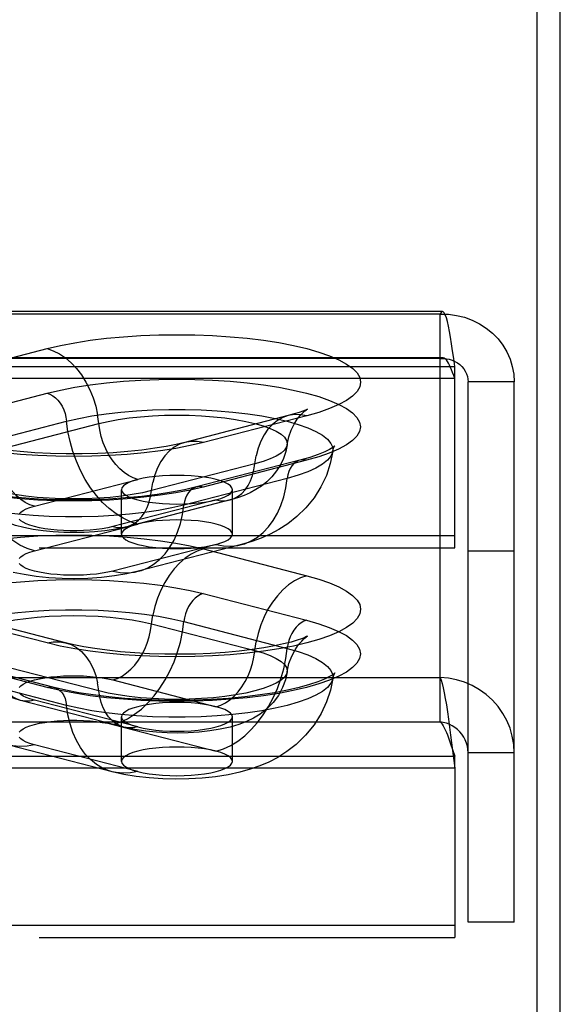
# Model space of a CAD drawing. Header units: inches. Extents: x 0 to 283, y 0 to 183.
# Tile 216 of 256: x 124.06 to 125.28, y 127.02 to 129.24. Entities that reach past the tile are written whole.
import ezdxf

# ---------------------------------------------------------------- set-up
doc = ezdxf.new("R2010")
doc.units = ezdxf.units.IN
doc.header["$LTSCALE"] = 15.583333
doc.header["$MEASUREMENT"] = 0
doc.linetypes.add('HIDDEN', pattern=[0.2, 0.1, -0.1])
doc.layers.get('0').update_dxf_attribs({"linetype": 'CONTINUOUS'})
doc.layers.add('DEFAULT_2', color=8, linetype='HIDDEN')

msp = doc.modelspace()

# ---------------------------------------------------------------- linework, layer by layer
at = {"color": 7, "linetype": 'Continuous'}
msp.add_line((125.2273, 124.9842), (125.2273, 131.4438), dxfattribs=at)
at = {"color": 3, "linetype": 'Continuous'}
msp.add_line((125.2793, 53.176), (125.2793, 131.3133), dxfattribs=at)
at = {"layer": 'DEFAULT_2', "color": 8, "linetype": 'HIDDEN'}
for p, q in [((125.0138, 128.5811), (120.8628, 128.5811)), ((125.0083, 128.5754), (120.8628, 128.5754)), ((125.0083, 127.756), (125.0083, 128.5754)), ((123.8891, 128.4373), (124.1221, 128.4976)), ((125.0138, 128.4771), (120.8628, 128.4771)), ((125.0083, 128.475), (120.8628, 128.475)), ((120.8628, 128.4573), (125.0413, 128.4573)), ((125.0413, 128.0484), (125.0413, 128.4573)), ((125.0413, 128.4304), (120.8628, 128.4304)), ((125.0713, 127.2041), (125.0713, 128.4227)), ((125.1753, 128.4227), (125.0713, 128.4227)), ((125.1753, 127.2041), (125.1753, 128.4227)), ((123.8894, 128.3368), (124.1224, 128.3971)), ((123.9332, 128.2735), (124.1661, 128.3338)), ((124.006, 128.2684), (124.239, 128.3287)), ((124.6659, 128.3464), (124.4329, 128.2861)), ((124.7077, 128.3461), (124.4748, 128.2858)), ((124.6917, 128.2458), (124.4588, 128.1855)), ((124.7074, 128.2457), (124.4744, 128.1854)), ((124.5908, 128.2377), (124.3578, 128.1774)), ((124.0935, 128.142), (124.3265, 128.2023)), ((124.6636, 128.205), (124.4307, 128.1447)), ((124.2899, 128.0789), (124.2899, 128.1794)), ((124.5399, 128.0789), (124.5399, 128.1794)), ((124.5033, 128.1565), (124.2703, 128.0962)), ((124.5346, 128.1562), (124.3016, 128.0959)), ((124.0935, 128.0415), (124.3265, 128.1018)), ((125.0413, 128.0753), (120.9878, 128.0753)), ((120.9878, 128.0484), (125.0413, 128.0484)), ((124.5033, 128.0561), (124.2703, 127.9958)), ((124.5607, 128.0556), (124.3277, 127.9953)), ((124.4748, 128.0457), (124.7077, 127.9854)), ((125.1753, 128.0406), (125.0713, 128.0406)), ((124.4744, 127.9451), (124.7074, 127.8849)), ((124.1221, 127.8338), (123.8891, 127.8941)), ((124.1639, 127.8342), (123.931, 127.8945)), ((124.3578, 127.8768), (124.5908, 127.8165)), ((124.4307, 127.8818), (124.6636, 127.8215)), ((124.1224, 127.7334), (123.8894, 127.7937)), ((124.138, 127.7336), (123.9051, 127.7939)), ((124.239, 127.7254), (124.006, 127.7857)), ((120.8628, 127.756), (125.0083, 127.756)), ((124.1661, 127.6928), (123.9332, 127.7531)), ((124.2703, 127.7503), (124.5033, 127.69)), ((125.0083, 127.6556), (125.0083, 127.756)), ((124.2952, 127.644), (124.0622, 127.7043)), ((124.3265, 127.6443), (124.0935, 127.7046)), ((124.2899, 127.5667), (124.2899, 127.6672)), ((124.5399, 127.5667), (124.5399, 127.6672)), ((120.8628, 127.6556), (125.0083, 127.6556)), ((124.2703, 127.6499), (124.5033, 127.5896)), ((125.0319, 127.6257), (125.0413, 127.5515)), ((124.2691, 127.5433), (124.0362, 127.6036)), ((124.3265, 127.5438), (124.0935, 127.6041)), ((125.0319, 127.6064), (125.0413, 127.5784)), ((120.8628, 127.5784), (125.0413, 127.5784)), ((125.0413, 127.5515), (125.0413, 127.5784)), ((125.1753, 127.5862), (125.0713, 127.5862)), ((125.0413, 127.5515), (120.8628, 127.5515)), ((125.0413, 127.5515), (125.0413, 127.1695)), ((125.0413, 127.1964), (120.9878, 127.1964)), ((125.1753, 127.2041), (125.0713, 127.2041)), ((120.9878, 127.1695), (125.0413, 127.1695))]:
    msp.add_line(p, q, dxfattribs=at)
for points in [[(125.0138, 128.5811), (125.013, 128.581), (125.0107, 128.5793), (125.0083, 128.5754)], [(125.0083, 128.5754), (125.027, 128.575), (125.0455, 128.5726), (125.0635, 128.5682), (125.0808, 128.5619), (125.0972, 128.5538), (125.1125, 128.5439), (125.1264, 128.5325), (125.1389, 128.5196), (125.1497, 128.5054), (125.1588, 128.4902), (125.166, 128.4741), (125.1711, 128.4573), (125.1743, 128.4401), (125.1753, 128.4227)], [(125.0413, 128.4573), (125.039, 128.4751), (125.0366, 128.4922), (125.0343, 128.5082), (125.0319, 128.5231), (125.0295, 128.5365), (125.0272, 128.5485), (125.0248, 128.5587), (125.0225, 128.5672), (125.0201, 128.5737), (125.0178, 128.5782), (125.0154, 128.5807), (125.0138, 128.5811)], [(124.1221, 128.4976), (124.1521, 128.5047), (124.1844, 128.5109), (124.2192, 128.5163), (124.256, 128.5208), (124.2943, 128.5244), (124.3337, 128.5269), (124.374, 128.5285), (124.4146, 128.529), (124.4552, 128.5285), (124.4955, 128.527), (124.5349, 128.5244), (124.5732, 128.5209), (124.61, 128.5164), (124.6449, 128.511), (124.6776, 128.5047), (124.7077, 128.4976), (124.735, 128.4898), (124.7592, 128.4814), (124.7801, 128.4723), (124.7975, 128.4628), (124.8112, 128.4529), (124.8211, 128.4427), (124.827, 128.4323), (124.829, 128.4218), (124.827, 128.4112), (124.821, 128.4008), (124.811, 128.3906), (124.7973, 128.3807), (124.7798, 128.3712), (124.7589, 128.3622), (124.7349, 128.3538), (124.7077, 128.3461)], [(124.1221, 128.4976), (124.1361, 128.4928), (124.1499, 128.4858), (124.1634, 128.4767), (124.1762, 128.4656), (124.1883, 128.4527), (124.1995, 128.4381), (124.2095, 128.422), (124.2184, 128.4048), (124.2258, 128.3866), (124.2318, 128.3676), (124.2362, 128.3483)], [(125.0138, 128.4771), (125.013, 128.4771), (125.0107, 128.4764), (125.0083, 128.475)], [(125.0083, 128.475), (125.0154, 128.4752), (125.0224, 128.4747), (125.0291, 128.4734), (125.0357, 128.4714), (125.0419, 128.4687), (125.0476, 128.4654), (125.0529, 128.4614), (125.0576, 128.4569), (125.0617, 128.452), (125.0651, 128.4466), (125.0678, 128.4409), (125.0698, 128.435), (125.0709, 128.4289), (125.0713, 128.4227)], [(125.0413, 128.4304), (125.039, 128.4371), (125.0366, 128.4436), (125.0343, 128.4496), (125.0319, 128.4552), (125.0295, 128.4603), (125.0272, 128.4648), (125.0248, 128.4687), (125.0225, 128.4719), (125.0201, 128.4743), (125.0178, 128.476), (125.0154, 128.4769), (125.0138, 128.4771)], [(124.1224, 128.3971), (124.1523, 128.4041), (124.1846, 128.4103), (124.2194, 128.4157), (124.2562, 128.4203), (124.2944, 128.4238), (124.3338, 128.4264), (124.374, 128.4279), (124.4146, 128.4284), (124.4552, 128.4279), (124.4954, 128.4264), (124.5348, 128.4238), (124.5731, 128.4203), (124.6098, 128.4158), (124.6447, 128.4104), (124.6773, 128.4041), (124.7074, 128.3971), (124.7347, 128.3893), (124.7589, 128.3808), (124.7798, 128.3718), (124.7971, 128.3623), (124.8108, 128.3524), (124.8207, 128.3422), (124.8266, 128.3318), (124.8286, 128.3213), (124.8265, 128.3108), (124.8205, 128.3004), (124.8106, 128.2902), (124.7969, 128.2803), (124.7794, 128.2708), (124.7585, 128.2618), (124.7346, 128.2534), (124.7074, 128.2457)], [(124.1224, 128.3971), (124.1287, 128.3948), (124.1349, 128.3914), (124.1408, 128.3868), (124.1463, 128.3813), (124.1514, 128.3748), (124.1558, 128.3675), (124.1596, 128.3596), (124.1626, 128.3512), (124.1648, 128.3426), (124.1661, 128.3338)], [(124.1661, 128.3338), (124.1935, 128.3402), (124.2233, 128.3458), (124.2552, 128.3505), (124.2888, 128.3544), (124.3238, 128.3573), (124.3599, 128.3593), (124.3965, 128.3603), (124.4333, 128.3603), (124.4699, 128.3593), (124.5059, 128.3573), (124.541, 128.3544), (124.5746, 128.3505), (124.6065, 128.3458), (124.6363, 128.3402), (124.6636, 128.3338), (124.6883, 128.3267), (124.7099, 128.319), (124.7283, 128.3107), (124.7433, 128.302), (124.7547, 128.293), (124.7623, 128.2836), (124.7662, 128.2742), (124.7664, 128.266)], [(124.6635, 128.2807), (124.6673, 128.2985), (124.6728, 128.314), (124.6793, 128.3273), (124.6863, 128.3382), (124.6928, 128.3465), (124.6986, 128.3526), (124.7033, 128.3569), (124.7067, 128.3596), (124.7086, 128.3609)], [(124.7086, 128.3609), (124.7088, 128.361), (124.7092, 128.3613), (124.7079, 128.3606), (124.7045, 128.359), (124.6988, 128.3567), (124.6905, 128.3537), (124.6796, 128.3502), (124.6659, 128.3464)], [(124.3265, 128.1018), (124.31, 128.1072), (124.2936, 128.1149), (124.2776, 128.1248), (124.2621, 128.1367), (124.2473, 128.1506), (124.2333, 128.1663), (124.2203, 128.1836), (124.2083, 128.2024), (124.1977, 128.2224), (124.1883, 128.2435), (124.1804, 128.2654), (124.1741, 128.2879), (124.1693, 128.3108), (124.1661, 128.3338)], [(124.3265, 128.2023), (124.316, 128.2058), (124.3056, 128.2111), (124.2956, 128.2179), (124.2859, 128.2262), (124.2769, 128.2359), (124.2686, 128.2468), (124.261, 128.2588), (124.2544, 128.2717), (124.2489, 128.2854), (124.2444, 128.2996), (124.2411, 128.3141), (124.2362, 128.3483)], [(124.239, 128.3287), (124.2598, 128.3335), (124.2825, 128.3377), (124.307, 128.3412), (124.3327, 128.3439), (124.3595, 128.3459), (124.387, 128.3472), (124.4149, 128.3476), (124.4427, 128.3472), (124.4702, 128.3459), (124.4971, 128.3439), (124.5228, 128.3412), (124.5472, 128.3377), (124.57, 128.3335), (124.5908, 128.3287), (124.6094, 128.3233), (124.6255, 128.3174), (124.639, 128.3111), (124.6497, 128.3044), (124.6574, 128.2975), (124.6621, 128.2904), (124.6637, 128.2832), (124.6635, 128.2807)], [(124.6659, 128.3464), (124.6535, 128.3421), (124.6414, 128.3354), (124.6303, 128.3266), (124.6202, 128.3158), (124.6114, 128.3031), (124.604, 128.2887), (124.598, 128.2728), (124.5936, 128.2558)], [(124.7077, 128.3461), (124.6937, 128.3485), (124.6798, 128.3487), (124.6659, 128.3464)], [(124.4329, 128.2861), (124.4135, 128.2815), (124.3908, 128.277), (124.3648, 128.2727), (124.3359, 128.2688), (124.3045, 128.2655), (124.2713, 128.2629), (124.2366, 128.2611), (124.2011, 128.2602), (124.1653, 128.2602), (124.1297, 128.261), (124.0949, 128.2627), (124.0615, 128.2653), (124.0299, 128.2685), (124.0007, 128.2724), (123.9744, 128.2767), (123.9515, 128.2813), (123.9325, 128.2857), (123.9171, 128.29), (123.9052, 128.2938), (123.8966, 128.297), (123.8923, 128.2987)], [(124.0935, 128.142), (124.083, 128.1455), (124.0727, 128.1508), (124.0626, 128.1576), (124.053, 128.1659), (124.0439, 128.1756), (124.0356, 128.1865), (124.0281, 128.1985), (124.0215, 128.2115), (124.0159, 128.2251), (124.0114, 128.2393), (124.0081, 128.2538), (124.0032, 128.288)], [(124.4748, 128.2858), (124.4448, 128.2787), (124.4125, 128.2725), (124.3776, 128.2671), (124.3408, 128.2626), (124.3025, 128.259), (124.2631, 128.2564), (124.2229, 128.2549), (124.1822, 128.2544), (124.1416, 128.2549), (124.1014, 128.2564), (124.0619, 128.259), (124.0236, 128.2625)], [(124.4329, 128.2861), (124.4206, 128.2818), (124.4085, 128.2751), (124.3973, 128.2663), (124.3873, 128.2555), (124.3785, 128.2428), (124.371, 128.2284), (124.3651, 128.2126), (124.3606, 128.1955)], [(124.4748, 128.2858), (124.4607, 128.2882), (124.4469, 128.2884), (124.4329, 128.2861)], [(124.0935, 128.0415), (124.077, 128.047), (124.0607, 128.0546), (124.0447, 128.0645), (124.0292, 128.0764), (124.0143, 128.0903), (124.0003, 128.106), (123.9873, 128.1233), (123.9754, 128.1421), (123.9647, 128.1621), (123.9554, 128.1832), (123.9475, 128.2051), (123.9411, 128.2276), (123.9363, 128.2505), (123.9332, 128.2735)], [(124.6635, 128.2807), (124.6602, 128.2652), (124.6552, 128.25), (124.6482, 128.2354), (124.6395, 128.2216), (124.6291, 128.2087), (124.6175, 128.1973), (124.6055, 128.1877), (124.5931, 128.1796), (124.5801, 128.1726), (124.5663, 128.1665), (124.5512, 128.1611), (124.5346, 128.1562)], [(124.7664, 128.266), (124.7607, 128.2385), (124.7518, 128.2115), (124.7394, 128.1855), (124.7241, 128.161), (124.7057, 128.1383), (124.6855, 128.1186), (124.6651, 128.1025), (124.6447, 128.0893), (124.625, 128.0788), (124.605, 128.07), (124.5835, 128.0622), (124.5607, 128.0556)], [(124.6635, 128.2807), (124.6621, 128.276), (124.6574, 128.2689), (124.6497, 128.2619), (124.639, 128.2552), (124.6255, 128.2489), (124.6094, 128.243), (124.5908, 128.2377)], [(124.7664, 128.266), (124.7662, 128.2646), (124.7623, 128.2552), (124.7547, 128.2458), (124.7433, 128.2368), (124.7283, 128.2281), (124.7099, 128.2198), (124.6883, 128.2121), (124.6636, 128.205)], [(124.7712, 128.2784), (124.7702, 128.2775), (124.7664, 128.2746), (124.7593, 128.2703), (124.7484, 128.2649), (124.7335, 128.2588), (124.7147, 128.2523), (124.6917, 128.2458)], [(124.7664, 128.266), (124.7683, 128.2732), (124.7698, 128.2763)], [(124.7698, 128.2763), (124.7704, 128.2773), (124.7713, 128.2785), (124.7712, 128.2784)], [(124.5346, 128.1562), (124.5438, 128.1595), (124.5529, 128.1645), (124.5612, 128.1711), (124.5687, 128.1792), (124.5753, 128.1887), (124.5809, 128.1994), (124.5854, 128.2113), (124.5887, 128.2241), (124.5936, 128.2558)], [(124.6917, 128.2458), (124.689, 128.245), (124.6835, 128.2422), (124.6784, 128.2384), (124.6739, 128.2334), (124.6702, 128.2275), (124.6672, 128.2206), (124.665, 128.2131), (124.6636, 128.205)], [(124.7074, 128.2457), (124.7011, 128.2467), (124.6949, 128.2464), (124.6917, 128.2458)], [(124.3578, 128.1774), (124.337, 128.1725), (124.3143, 128.1684), (124.2899, 128.1649), (124.2641, 128.1621), (124.2373, 128.1601), (124.2098, 128.1589), (124.1819, 128.1585), (124.1541, 128.1589), (124.1266, 128.1601), (124.0998, 128.1621), (124.074, 128.1649), (124.0496, 128.1684), (124.0268, 128.1725), (124.006, 128.1774), (123.9874, 128.1827), (123.9713, 128.1886), (123.9578, 128.1949), (123.9471, 128.2016), (123.9394, 128.2086), (123.9347, 128.2157), (123.9334, 128.2204)], [(124.3016, 128.0959), (124.2771, 128.0906), (124.2527, 128.0868), (124.2291, 128.0844), (124.2058, 128.083), (124.1827, 128.0825), (124.1596, 128.0829), (124.1361, 128.0842), (124.113, 128.0866), (124.0905, 128.0899), (124.0697, 128.0941), (124.0513, 128.099), (124.0348, 128.1046), (124.0197, 128.1109), (124.0058, 128.1181), (123.9929, 128.1263), (123.9806, 128.1359), (123.9688, 128.1472), (123.9582, 128.1601), (123.9493, 128.1738), (123.9422, 128.1885), (123.9368, 128.2041), (123.9334, 128.2204)], [(124.4307, 128.1447), (124.4033, 128.1383), (124.3735, 128.1327), (124.3416, 128.128), (124.308, 128.1241), (124.273, 128.1212), (124.237, 128.1192), (124.2003, 128.1182), (124.1635, 128.1182), (124.1269, 128.1192), (124.0909, 128.1212), (124.0559, 128.1241), (124.0222, 128.128), (123.9903, 128.1327), (123.9606, 128.1383), (123.9332, 128.1447), (123.9086, 128.1518), (123.8869, 128.1595), (123.8685, 128.1678), (123.8535, 128.1765), (123.8421, 128.1855), (123.8345, 128.1949), (123.8306, 128.2043), (123.8304, 128.2057)], [(124.4588, 128.1855), (124.4323, 128.1793), (124.4027, 128.1736), (124.3703, 128.1685), (124.3355, 128.1642), (124.2988, 128.1607), (124.2606, 128.1582), (124.2214, 128.1567), (124.1818, 128.1562), (124.1421, 128.1567), (124.1029, 128.1582), (124.0647, 128.1607), (124.028, 128.1642), (123.9931, 128.1685), (123.9607, 128.1736), (123.931, 128.1794), (123.9046, 128.1856), (123.8818, 128.1921), (123.8629, 128.1986), (123.8482, 128.2047), (123.8374, 128.2101), (123.834, 128.2121)], [(124.3265, 128.2023), (124.3156, 128.1991), (124.3066, 128.1956), (124.2994, 128.1918), (124.2941, 128.1878), (124.291, 128.1836), (124.2899, 128.1794)], [(124.3016, 128.0959), (124.3109, 128.0992), (124.3199, 128.1042), (124.3283, 128.1108), (124.3358, 128.1189), (124.3424, 128.1284), (124.348, 128.1392), (124.3524, 128.151), (124.3557, 128.1638), (124.3606, 128.1955)], [(124.4149, 128.2117), (124.3986, 128.2115), (124.3825, 128.2106), (124.3671, 128.2093), (124.3524, 128.2074), (124.3388, 128.2051), (124.3265, 128.2023)], [(124.5399, 128.1794), (124.5388, 128.1836), (124.5356, 128.1878), (124.5304, 128.1918), (124.5231, 128.1956), (124.5141, 128.1991), (124.5033, 128.2023), (124.491, 128.2051), (124.4774, 128.2074), (124.4627, 128.2093), (124.4472, 128.2106), (124.4312, 128.2115), (124.4149, 128.2117)], [(124.5607, 128.0556), (124.5677, 128.0576), (124.5825, 128.0638), (124.5965, 128.0723), (124.6095, 128.0828), (124.6214, 128.0954), (124.6321, 128.1099), (124.6415, 128.1262), (124.6494, 128.144), (124.6557, 128.1632), (124.6605, 128.1836), (124.6636, 128.205)], [(124.4744, 128.1854), (124.4445, 128.1783), (124.4122, 128.1721), (124.3774, 128.1667), (124.3406, 128.1622), (124.3024, 128.1587), (124.263, 128.1561), (124.2228, 128.1546), (124.1822, 128.154), (124.1417, 128.1545), (124.1015, 128.1561), (124.062, 128.1586), (124.0238, 128.1622)], [(124.2899, 128.1794), (124.291, 128.1752), (124.2941, 128.171), (124.2994, 128.167), (124.3066, 128.1632), (124.3157, 128.1597), (124.3265, 128.1565), (124.3388, 128.1537), (124.3524, 128.1514), (124.3671, 128.1495), (124.3825, 128.1481), (124.3984, 128.1473), (124.4149, 128.147)], [(124.4588, 128.1855), (124.456, 128.1847), (124.4505, 128.1819), (124.4455, 128.1781), (124.441, 128.1731), (124.4372, 128.1672), (124.4342, 128.1604), (124.432, 128.1528), (124.4307, 128.1447)], [(124.4744, 128.1854), (124.4681, 128.1864), (124.462, 128.1862), (124.4588, 128.1855)], [(124.5033, 128.1565), (124.5141, 128.1597), (124.5231, 128.1632), (124.5304, 128.167), (124.5356, 128.171), (124.5388, 128.1752), (124.5399, 128.1794)], [(124.4149, 128.147), (124.4313, 128.1473), (124.4472, 128.1481), (124.4627, 128.1495), (124.4774, 128.1514), (124.4909, 128.1537), (124.5033, 128.1565)], [(124.5033, 128.1565), (124.5138, 128.1546), (124.5241, 128.1545), (124.5346, 128.1562)], [(124.059, 128.125), (124.0626, 128.1287), (124.068, 128.1324), (124.075, 128.1359), (124.0835, 128.139), (124.0935, 128.142)], [(124.3277, 127.9953), (124.3347, 127.9973), (124.3495, 128.0035), (124.3635, 128.012), (124.3766, 128.0225), (124.3885, 128.0351), (124.3992, 128.0496), (124.4085, 128.0659), (124.4164, 128.0837), (124.4228, 128.1029), (124.4275, 128.1233), (124.4307, 128.1447)], [(124.2703, 128.0962), (124.259, 128.0936), (124.2467, 128.0914), (124.2334, 128.0896), (124.2192, 128.0882), (124.2046, 128.0873), (124.1896, 128.0868), (124.1745, 128.0868), (124.1595, 128.0873), (124.1448, 128.0882), (124.1307, 128.0896), (124.1173, 128.0914), (124.1049, 128.0936), (124.0936, 128.0962), (124.0835, 128.0991), (124.075, 128.1024), (124.0679, 128.1058), (124.0626, 128.1095), (124.059, 128.1133)], [(124.4149, 128.1113), (124.3986, 128.111), (124.3825, 128.1102), (124.3671, 128.1088), (124.3524, 128.107), (124.3388, 128.1046), (124.3265, 128.1018)], [(124.5399, 128.0789), (124.5388, 128.0832), (124.5356, 128.0873), (124.5304, 128.0913), (124.5231, 128.0951), (124.5141, 128.0986), (124.5033, 128.1018), (124.491, 128.1046), (124.4774, 128.107), (124.4627, 128.1088), (124.4472, 128.1102), (124.4312, 128.111), (124.4149, 128.1113)], [(124.2703, 128.0962), (124.2808, 128.0944), (124.2912, 128.0942), (124.3016, 128.0959)], [(124.3265, 128.1018), (124.3156, 128.0986), (124.3066, 128.0951), (124.2994, 128.0913), (124.2941, 128.0873), (124.291, 128.0832), (124.2899, 128.0789)], [(124.0236, 128.0689), (124.0619, 128.0725), (124.1014, 128.075), (124.1416, 128.0766), (124.1822, 128.0771), (124.2229, 128.0765), (124.2631, 128.075), (124.3025, 128.0724), (124.3408, 128.0689), (124.3776, 128.0644), (124.4125, 128.0589), (124.4448, 128.0527), (124.4748, 128.0457)], [(124.2899, 128.0789), (124.291, 128.0747), (124.2941, 128.0706), (124.2994, 128.0666), (124.3066, 128.0628), (124.3157, 128.0592), (124.3265, 128.0561), (124.3388, 128.0533), (124.3524, 128.0509), (124.3671, 128.049), (124.3825, 128.0477), (124.3984, 128.0469), (124.4149, 128.0466)], [(124.5033, 128.0561), (124.5141, 128.0592), (124.5231, 128.0628), (124.5304, 128.0666), (124.5356, 128.0706), (124.5388, 128.0747), (124.5399, 128.0789)], [(124.059, 128.0245), (124.0626, 128.0283), (124.068, 128.0319), (124.075, 128.0354), (124.0835, 128.0386), (124.0935, 128.0415)], [(124.4748, 128.0457), (124.4607, 128.0409), (124.4469, 128.0339), (124.4334, 128.0248), (124.4206, 128.0137), (124.4085, 128.0007), (124.3973, 127.9861), (124.3873, 127.9701), (124.3785, 127.9529), (124.371, 127.9346), (124.3651, 127.9157), (124.3606, 127.8963)], [(124.4149, 128.0466), (124.4313, 128.0469), (124.4472, 128.0477), (124.4627, 128.049), (124.4774, 128.0509), (124.4909, 128.0532), (124.5033, 128.0561)], [(124.5033, 128.0561), (124.5198, 128.0529), (124.5362, 128.0522), (124.5522, 128.0537), (124.5607, 128.0556)], [(124.3277, 127.9953), (124.3019, 127.9894), (124.2745, 127.9848), (124.2448, 127.9813), (124.2142, 127.9792), (124.1851, 127.9785), (124.1561, 127.979), (124.1262, 127.9807), (124.0972, 127.9837), (124.0705, 127.9878), (124.0458, 127.9929)], [(124.2703, 127.9958), (124.259, 127.9932), (124.2467, 127.991), (124.2334, 127.9892), (124.2192, 127.9878), (124.2046, 127.9868), (124.1896, 127.9863), (124.1745, 127.9863), (124.1595, 127.9868), (124.1448, 127.9878), (124.1307, 127.9891), (124.1173, 127.991), (124.1049, 127.9932), (124.0936, 127.9958), (124.0835, 127.9987), (124.075, 128.0019), (124.0679, 128.0054), (124.0626, 128.009), (124.059, 128.0128)], [(124.2703, 127.9958), (124.2869, 127.9926), (124.3032, 127.9919), (124.3192, 127.9934), (124.3277, 127.9953)], [(124.0238, 127.9684), (124.062, 127.9719), (124.1015, 127.9745), (124.1417, 127.976), (124.1822, 127.9765), (124.2228, 127.976), (124.263, 127.9744), (124.3024, 127.9719), (124.3406, 127.9683), (124.3774, 127.9638), (124.4122, 127.9584), (124.4445, 127.9522), (124.4744, 127.9451)], [(124.7077, 127.9854), (124.7349, 127.9776), (124.7589, 127.9693), (124.7798, 127.9602), (124.7973, 127.9507), (124.811, 127.9408), (124.821, 127.9306), (124.827, 127.9202), (124.829, 127.9097), (124.827, 127.8992), (124.8211, 127.8888), (124.8112, 127.8785), (124.7975, 127.8686), (124.7801, 127.8591), (124.7592, 127.8501), (124.735, 127.8416), (124.7077, 127.8338), (124.6776, 127.8268), (124.6449, 127.8205), (124.61, 127.8151), (124.5732, 127.8106), (124.5349, 127.807), (124.4955, 127.8045), (124.4552, 127.8029), (124.4146, 127.8024), (124.374, 127.803), (124.3337, 127.8045), (124.2943, 127.8071), (124.256, 127.8106), (124.2192, 127.8152), (124.1844, 127.8206), (124.152, 127.8268), (124.1221, 127.8338)], [(124.7077, 127.9854), (124.6937, 127.9806), (124.6798, 127.9736), (124.6664, 127.9645), (124.6535, 127.9534), (124.6414, 127.9404), (124.6303, 127.9259), (124.6202, 127.9098), (124.6114, 127.8926), (124.604, 127.8743), (124.598, 127.8554), (124.5936, 127.836)], [(124.4744, 127.9451), (124.4681, 127.9429), (124.462, 127.9395), (124.456, 127.9349), (124.4505, 127.9293), (124.4455, 127.9228), (124.441, 127.9156), (124.4372, 127.9077), (124.4342, 127.8993), (124.432, 127.8906), (124.4307, 127.8818)], [(123.8304, 127.814), (123.8306, 127.8222), (123.8345, 127.8317), (123.8421, 127.841), (123.8535, 127.8501), (123.8685, 127.8588), (123.8869, 127.867), (123.9086, 127.8748), (123.9332, 127.8818), (123.9606, 127.8882), (123.9903, 127.8938), (124.0222, 127.8986), (124.0559, 127.9025), (124.0909, 127.9054), (124.1269, 127.9074), (124.1635, 127.9084), (124.2003, 127.9084), (124.237, 127.9074), (124.273, 127.9054), (124.308, 127.9025), (124.3416, 127.8986), (124.3735, 127.8938), (124.4033, 127.8882), (124.4307, 127.8818)], [(123.9334, 127.8288), (123.9332, 127.8312), (123.9347, 127.8384), (123.9394, 127.8456), (123.9471, 127.8525), (123.9578, 127.8592), (123.9713, 127.8655), (123.9874, 127.8714), (124.006, 127.8768), (124.0268, 127.8816), (124.0496, 127.8858), (124.074, 127.8892), (124.0998, 127.892), (124.1266, 127.894), (124.1541, 127.8952), (124.1819, 127.8956), (124.2098, 127.8952), (124.2373, 127.894), (124.2641, 127.892), (124.2899, 127.8892), (124.3143, 127.8858), (124.337, 127.8816), (124.3578, 127.8768)], [(124.7074, 127.8849), (124.7346, 127.8771), (124.7585, 127.8687), (124.7794, 127.8597), (124.7969, 127.8502), (124.8106, 127.8403), (124.8205, 127.8301), (124.8265, 127.8197), (124.8286, 127.8092), (124.8266, 127.7987), (124.8207, 127.7883), (124.8108, 127.7781), (124.7971, 127.7682), (124.7798, 127.7587), (124.7589, 127.7497), (124.7347, 127.7412), (124.7074, 127.7334), (124.6773, 127.7264), (124.6447, 127.7201), (124.6098, 127.7147), (124.5731, 127.7102), (124.5348, 127.7067), (124.4954, 127.7041), (124.4552, 127.7026), (124.4146, 127.7021), (124.374, 127.7026), (124.3338, 127.7042), (124.2944, 127.7067), (124.2562, 127.7103), (124.2194, 127.7148), (124.1846, 127.7202), (124.1523, 127.7264), (124.1224, 127.7334)], [(124.2703, 127.7503), (124.2808, 127.7539), (124.2912, 127.7591), (124.3013, 127.766), (124.3109, 127.7743), (124.3199, 127.784), (124.3283, 127.7949), (124.3358, 127.8069), (124.3424, 127.8198), (124.348, 127.8334), (124.3524, 127.8476), (124.3557, 127.8621), (124.3606, 127.8963)], [(124.7074, 127.8849), (124.7011, 127.8826), (124.6949, 127.8792), (124.689, 127.8746), (124.6835, 127.869), (124.6784, 127.8625), (124.6739, 127.8553), (124.6702, 127.8474), (124.6672, 127.839), (124.665, 127.8303), (124.6636, 127.8215)], [(124.2703, 127.6499), (124.2869, 127.6553), (124.3032, 127.663), (124.3192, 127.6728), (124.3347, 127.6848), (124.3495, 127.6987), (124.3635, 127.7143), (124.3766, 127.7316), (124.3885, 127.7504), (124.3992, 127.7704), (124.4085, 127.7915), (124.4164, 127.8134), (124.4228, 127.8359), (124.4275, 127.8588), (124.4307, 127.8818)], [(124.7078, 127.8481), (124.7087, 127.8487), (124.7092, 127.849), (124.7074, 127.8481), (124.7031, 127.8462), (124.6959, 127.8434), (124.6857, 127.8399), (124.6722, 127.8359), (124.6551, 127.8315), (124.6346, 127.8271), (124.6109, 127.8228), (124.5842, 127.8188), (124.555, 127.8153), (124.5237, 127.8124), (124.4909, 127.8102), (124.457, 127.8087), (124.4224, 127.8081), (124.3877, 127.8084), (124.3534, 127.8094), (124.3199, 127.8113), (124.2879, 127.8139), (124.2577, 127.8172), (124.2298, 127.8211), (124.2047, 127.8253), (124.1827, 127.8297), (124.1639, 127.8342)], [(124.6635, 127.7685), (124.6676, 127.7873), (124.6737, 127.804), (124.6813, 127.8184), (124.6892, 127.8299), (124.6963, 127.8381), (124.7021, 127.8437), (124.7063, 127.8471), (124.7078, 127.8481)], [(124.0622, 127.7043), (124.0454, 127.7092), (124.0301, 127.7148), (124.0161, 127.721), (124.0031, 127.728), (123.9906, 127.7363), (123.9788, 127.7458), (123.9674, 127.7571), (123.9572, 127.7698), (123.9487, 127.7834), (123.9418, 127.7978), (123.9366, 127.813), (123.9334, 127.8288)], [(124.1221, 127.8338), (124.1361, 127.8363), (124.1499, 127.8365), (124.1639, 127.8342)], [(124.1639, 127.8342), (124.1762, 127.8299), (124.1883, 127.8232), (124.1995, 127.8144), (124.2095, 127.8035), (124.2184, 127.7908), (124.2258, 127.7765), (124.2318, 127.7606), (124.2362, 127.7435)], [(124.5033, 127.69), (124.5138, 127.6936), (124.5241, 127.6988), (124.5342, 127.7057), (124.5438, 127.714), (124.5529, 127.7237), (124.5612, 127.7346), (124.5687, 127.7466), (124.5753, 127.7595), (124.5809, 127.7732), (124.5854, 127.7873), (124.5887, 127.8018), (124.5936, 127.836)], [(124.5033, 127.5896), (124.5198, 127.595), (124.5362, 127.6027), (124.5522, 127.6126), (124.5677, 127.6245), (124.5825, 127.6384), (124.5965, 127.654), (124.6095, 127.6714), (124.6214, 127.6901), (124.6321, 127.7102), (124.6415, 127.7312), (124.6494, 127.7531), (124.6557, 127.7757), (124.6605, 127.7985), (124.6636, 127.8215)], [(124.6636, 127.8215), (124.6883, 127.8145), (124.7099, 127.8068), (124.7283, 127.7985), (124.7433, 127.7898), (124.7547, 127.7807), (124.7623, 127.7714), (124.7662, 127.7619), (124.7664, 127.7537)], [(124.0622, 127.7043), (124.053, 127.7075), (124.0439, 127.7125), (124.0356, 127.7191), (124.0281, 127.7273), (124.0215, 127.7368), (124.0159, 127.7475), (124.0114, 127.7594), (124.0081, 127.7722), (124.0032, 127.8038)], [(124.5908, 127.8165), (124.6094, 127.8111), (124.6255, 127.8052), (124.639, 127.7989), (124.6497, 127.7922), (124.6574, 127.7853), (124.6621, 127.7782), (124.6637, 127.7709), (124.6635, 127.7685)], [(124.059, 127.7333), (124.0626, 127.7371), (124.0679, 127.7407), (124.075, 127.7442), (124.0835, 127.7474), (124.0936, 127.7503), (124.1049, 127.7529), (124.1173, 127.7551), (124.1307, 127.757), (124.1448, 127.7583), (124.1595, 127.7593), (124.1745, 127.7597), (124.1896, 127.7597), (124.2046, 127.7593), (124.2192, 127.7583), (124.2334, 127.7569), (124.2467, 127.7551), (124.259, 127.7529), (124.2703, 127.7503)], [(124.7702, 127.7648), (124.7705, 127.7652), (124.7713, 127.7663), (124.7701, 127.7652), (124.7661, 127.7622), (124.7588, 127.7578), (124.7478, 127.7524), (124.7328, 127.7463), (124.7138, 127.7398), (124.6909, 127.7334), (124.6645, 127.7272), (124.6348, 127.7215), (124.6025, 127.7164), (124.5677, 127.7121), (124.5311, 127.7087), (124.493, 127.7062), (124.4539, 127.7047), (124.4144, 127.7042), (124.3749, 127.7047), (124.3358, 127.7063), (124.2977, 127.7088), (124.2611, 127.7122), (124.2264, 127.7166), (124.194, 127.7216), (124.1645, 127.7274), (124.138, 127.7336)], [(124.7664, 127.7537), (124.7662, 127.7524), (124.7623, 127.7429), (124.7547, 127.7336), (124.7433, 127.7245), (124.7283, 127.7158), (124.7099, 127.7076), (124.6883, 127.6999), (124.6636, 127.6928), (124.6363, 127.6864), (124.6065, 127.6808), (124.5746, 127.676), (124.541, 127.6722), (124.5059, 127.6692), (124.4699, 127.6672), (124.4333, 127.6662), (124.3965, 127.6662), (124.3599, 127.6672), (124.3238, 127.6692), (124.2888, 127.6722), (124.2552, 127.676), (124.2233, 127.6808), (124.1935, 127.6864), (124.1661, 127.6928)], [(124.6635, 127.7685), (124.6621, 127.7637), (124.6574, 127.7566), (124.6497, 127.7497), (124.639, 127.743), (124.6255, 127.7367), (124.6094, 127.7308), (124.5908, 127.7254), (124.57, 127.7206), (124.5472, 127.7164), (124.5228, 127.7129), (124.4971, 127.7102), (124.4702, 127.7082), (124.4427, 127.707), (124.4149, 127.7066), (124.387, 127.707), (124.3595, 127.7082), (124.3327, 127.7102), (124.307, 127.7129), (124.2825, 127.7164), (124.2598, 127.7206), (124.239, 127.7254)], [(124.7664, 127.7537), (124.7611, 127.7274), (124.7524, 127.7008), (124.74, 127.6743), (124.7242, 127.649), (124.7051, 127.6255), (124.684, 127.6051), (124.6631, 127.5888), (124.6423, 127.5757), (124.622, 127.5652), (124.6016, 127.5564), (124.5798, 127.5488), (124.5564, 127.5423), (124.5302, 127.5366), (124.502, 127.5321), (124.472, 127.5289), (124.4414, 127.527), (124.4122, 127.5266), (124.383, 127.5273), (124.3525, 127.5293), (124.3227, 127.5328), (124.2952, 127.5374), (124.2691, 127.5433)], [(124.6635, 127.7685), (124.6597, 127.7509), (124.6532, 127.7332), (124.6437, 127.7155), (124.6316, 127.6992), (124.6177, 127.6852), (124.6027, 127.6735), (124.5877, 127.6643), (124.5719, 127.6566), (124.5543, 127.6498), (124.5348, 127.6441), (124.5127, 127.6391), (124.4889, 127.6353), (124.4648, 127.6326), (124.4405, 127.6311), (124.4167, 127.6305), (124.393, 127.6309), (124.3692, 127.6323), (124.3451, 127.6347), (124.3202, 127.6385), (124.2952, 127.644)], [(124.7664, 127.7537), (124.7684, 127.761), (124.7702, 127.7648)], [(125.1753, 127.5862), (125.1743, 127.6048), (125.1711, 127.6233), (125.166, 127.6413), (125.1588, 127.6586), (125.1497, 127.675), (125.1389, 127.6904), (125.1264, 127.7045), (125.1125, 127.7172), (125.0972, 127.7282), (125.0808, 127.7376), (125.0635, 127.7451), (125.0455, 127.7507), (125.027, 127.7544), (125.0083, 127.756)], [(125.0083, 127.756), (125.0107, 127.7502), (125.013, 127.7423), (125.0154, 127.7327), (125.0178, 127.7213), (125.0201, 127.7083), (125.0225, 127.6939), (125.0248, 127.6782), (125.0272, 127.6615), (125.0295, 127.6439), (125.0319, 127.6257)], [(124.1224, 127.7334), (124.1287, 127.7345), (124.1349, 127.7342), (124.138, 127.7336)], [(124.138, 127.7336), (124.1408, 127.7327), (124.1463, 127.73), (124.1514, 127.7261), (124.1558, 127.7212), (124.1596, 127.7152), (124.1626, 127.7084), (124.1648, 127.7009), (124.1661, 127.6928)], [(124.2952, 127.644), (124.2859, 127.6472), (124.2769, 127.6522), (124.2686, 127.6589), (124.261, 127.667), (124.2544, 127.6765), (124.2489, 127.6872), (124.2444, 127.6991), (124.2411, 127.7119), (124.2362, 127.7435)], [(124.0935, 127.7046), (124.0835, 127.7075), (124.075, 127.7107), (124.068, 127.7141), (124.0626, 127.7178), (124.059, 127.7216)], [(124.0935, 127.7046), (124.083, 127.7027), (124.0727, 127.7026), (124.0622, 127.7043)], [(124.2691, 127.5433), (124.2621, 127.5454), (124.2473, 127.5516), (124.2333, 127.56), (124.2203, 127.5706), (124.2083, 127.5832), (124.1977, 127.5977), (124.1883, 127.6139), (124.1804, 127.6318), (124.1741, 127.651), (124.1693, 127.6714), (124.1661, 127.6928)], [(124.4149, 127.6995), (124.3984, 127.6992), (124.3825, 127.6984), (124.3671, 127.697), (124.3524, 127.6952), (124.3388, 127.6928), (124.3265, 127.69), (124.3157, 127.6869), (124.3066, 127.6833), (124.2994, 127.6795), (124.2941, 127.6755), (124.291, 127.6714), (124.2899, 127.6672)], [(124.5033, 127.69), (124.4909, 127.6928), (124.4774, 127.6952), (124.4627, 127.697), (124.4472, 127.6984), (124.4313, 127.6992), (124.4149, 127.6995)], [(124.5399, 127.6672), (124.5388, 127.6714), (124.5356, 127.6755), (124.5304, 127.6795), (124.5231, 127.6833), (124.5141, 127.6869), (124.5033, 127.69)], [(124.2899, 127.6672), (124.291, 127.6629), (124.2941, 127.6588), (124.2994, 127.6548), (124.3066, 127.651), (124.3156, 127.6475), (124.3265, 127.6443)], [(124.4149, 127.6348), (124.4312, 127.6351), (124.4472, 127.6359), (124.4627, 127.6373), (124.4774, 127.6391), (124.491, 127.6415), (124.5033, 127.6443), (124.5141, 127.6475), (124.5231, 127.651), (124.5304, 127.6548), (124.5356, 127.6588), (124.5388, 127.6629), (124.5399, 127.6672)], [(124.059, 127.6328), (124.0626, 127.6366), (124.0679, 127.6403), (124.075, 127.6437), (124.0835, 127.6469), (124.0936, 127.6499), (124.1049, 127.6525), (124.1173, 127.6547), (124.1307, 127.6565), (124.1448, 127.6579), (124.1595, 127.6588), (124.1745, 127.6593), (124.1896, 127.6593), (124.2046, 127.6588), (124.2192, 127.6579), (124.2334, 127.6565), (124.2467, 127.6547), (124.259, 127.6525), (124.2703, 127.6499)], [(124.3265, 127.6443), (124.316, 127.6424), (124.3056, 127.6423), (124.2952, 127.644)], [(124.3265, 127.6443), (124.3388, 127.6415), (124.3524, 127.6391), (124.3671, 127.6373), (124.3825, 127.6359), (124.3986, 127.6351), (124.4149, 127.6348)], [(125.0713, 127.5862), (125.0709, 127.5936), (125.0698, 127.6009), (125.0678, 127.6081), (125.0651, 127.615), (125.0617, 127.6216), (125.0576, 127.6278), (125.0529, 127.6335), (125.0476, 127.6386), (125.0419, 127.6432), (125.0357, 127.6471), (125.0291, 127.6503), (125.0224, 127.6528), (125.0154, 127.6546), (125.0083, 127.6556)], [(125.0083, 127.6556), (125.0107, 127.6533), (125.013, 127.6504), (125.0154, 127.6468), (125.0178, 127.6425), (125.0201, 127.6376), (125.0225, 127.6321), (125.0248, 127.6262), (125.0272, 127.6199), (125.0295, 127.6133), (125.0319, 127.6064)], [(124.0935, 127.6041), (124.0835, 127.607), (124.075, 127.6102), (124.068, 127.6137), (124.0626, 127.6173), (124.059, 127.6211)], [(124.0935, 127.6041), (124.077, 127.601), (124.0607, 127.6002), (124.0447, 127.6018), (124.0362, 127.6036)], [(124.4149, 127.5991), (124.3984, 127.5988), (124.3825, 127.598), (124.3671, 127.5966), (124.3524, 127.5947), (124.3388, 127.5924), (124.3265, 127.5896), (124.3157, 127.5864), (124.3066, 127.5829), (124.2994, 127.5791), (124.2941, 127.5751), (124.291, 127.5709), (124.2899, 127.5667)], [(124.5033, 127.5896), (124.4909, 127.5924), (124.4774, 127.5947), (124.4627, 127.5966), (124.4472, 127.598), (124.4313, 127.5988), (124.4149, 127.5991)], [(124.5399, 127.5667), (124.5388, 127.5709), (124.5356, 127.5751), (124.5304, 127.5791), (124.5231, 127.5829), (124.5141, 127.5864), (124.5033, 127.5896)], [(124.2899, 127.5667), (124.291, 127.5625), (124.2941, 127.5583), (124.2994, 127.5543), (124.3066, 127.5505), (124.3156, 127.547), (124.3265, 127.5438)], [(124.4149, 127.5343), (124.4312, 127.5346), (124.4472, 127.5355), (124.4627, 127.5368), (124.4774, 127.5387), (124.491, 127.541), (124.5033, 127.5438), (124.5141, 127.547), (124.5231, 127.5505), (124.5304, 127.5543), (124.5356, 127.5583), (124.5388, 127.5625), (124.5399, 127.5667)], [(124.3265, 127.5438), (124.31, 127.5407), (124.2936, 127.5399), (124.2776, 127.5415), (124.2691, 127.5433)], [(124.3265, 127.5438), (124.3388, 127.541), (124.3524, 127.5387), (124.3671, 127.5368), (124.3825, 127.5355), (124.3986, 127.5346), (124.4149, 127.5343)]]:
    msp.add_lwpolyline(points, dxfattribs=at)

doc.saveas('drawing.dxf')
